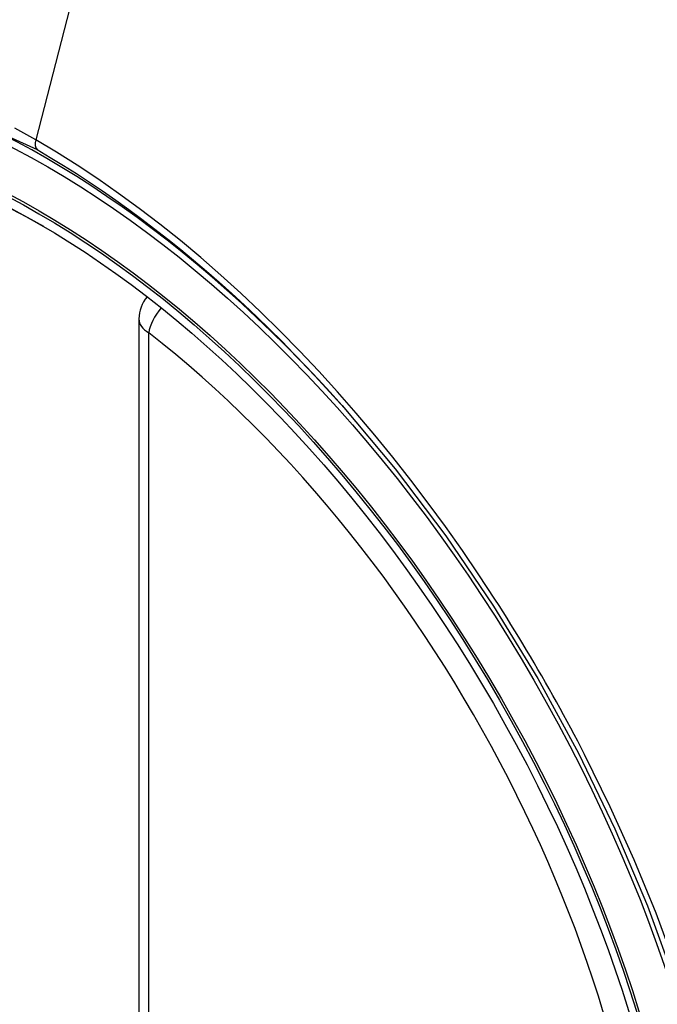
# Model space of a CAD drawing. Header units: inches. Extents: x 18 to 388, y 34 to 188.
# Tile 113 of 136: x 330.692 to 330.917, y 177.686 to 178.032. Entities that reach past the tile are written whole.
import ezdxf

# ---------------------------------------------------------------- set-up
doc = ezdxf.new("R2010")
doc.units = ezdxf.units.IN
doc.header["$MEASUREMENT"] = 0
doc.layers.add('Visible Edges(ANSI)', color=7, linetype='Continuous', lineweight=25)
doc.layers.add('Visible Tangent Edges(ANSI)', color=7, linetype='Continuous', lineweight=25)

msp = doc.modelspace()

# ---------------------------------------------------------------- linework, layer by layer
at = {"layer": 'Visible Edges(ANSI)'}
msp.add_line((330.7344193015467, 177.9268672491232), (330.7344193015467, 177.4421940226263), dxfattribs=at)
at = {"layer": 'Visible Edges(ANSI)', "flags": 128}
msp.add_lwpolyline([(330.8059376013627, 177.8964106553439), (330.824649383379, 177.874134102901), (330.8424980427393, 177.850519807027), (330.8592824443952, 177.825828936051), (330.8748309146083, 177.8003392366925), (330.8890920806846, 177.7741632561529), (330.9019848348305, 177.7474572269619), (330.9134387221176, 177.7203562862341), (330.9233869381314, 177.6929824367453)], dxfattribs=at)
at = {"layer": 'Visible Edges(ANSI)'}
msp.add_arc((330.7462303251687, 177.9268672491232), 0.0118110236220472, 138.7604623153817, 180, dxfattribs=at)
for centre, major_axis, ratio, start_param, end_param in [((330.8074757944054, 177.1991330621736), (-0.6496062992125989, 1.125151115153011), 0.5773502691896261, 5.161526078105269, 5.834048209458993), ((330.7027321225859, 177.7012061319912), (0.1574803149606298, -0.27276390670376), 0.577350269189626, 2.363976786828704, 7.060801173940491)]:
    msp.add_ellipse(centre, major_axis=major_axis, ratio=ratio, start_param=start_param, end_param=end_param, dxfattribs=at)
msp.add_ellipse((330.6992522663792, 177.6991970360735), major_axis=(-0.1599409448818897, 0.2770258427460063), ratio=0.5773502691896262, dxfattribs=at)
at = {"layer": 'Visible Tangent Edges(ANSI)'}
for p, q in [((330.7460231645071, 178.1755542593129), (330.698125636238, 177.9898797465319)), ((330.7378786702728, 177.437372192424), (330.7378786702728, 177.9220454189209))]:
    msp.add_line(p, q, dxfattribs=at)
at = {"layer": 'Visible Tangent Edges(ANSI)', "flags": 128}
for points in [[(330.9264537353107, 177.4510723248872), (330.8998280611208, 177.4129273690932), (330.864033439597, 177.3880486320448), (330.8206824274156, 177.3774951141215), (330.7715424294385, 177.3816940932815), (330.7189921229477, 177.4004443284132), (330.665444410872, 177.4329450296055), (330.6134618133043, 177.4776164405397), (330.5653276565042, 177.5325422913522), (330.5234740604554, 177.5949078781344), (330.4898542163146, 177.6619902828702), (330.4657203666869, 177.7310620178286), (330.4522743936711, 177.7986509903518), (330.4501259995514, 177.8617219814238), (330.459379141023, 177.9171477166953), (330.479666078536, 177.9626039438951), (330.5099295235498, 177.9958100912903), (330.5488736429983, 178.0152746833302), (330.5948405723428, 178.020253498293), (330.6455055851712, 178.0104796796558), (330.698626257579, 177.9864304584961)], [(330.6981256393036, 177.9898797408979), (330.690817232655, 177.993973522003)], [(330.8597479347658, 177.828263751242), (330.8540816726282, 177.8368865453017), (330.8482752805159, 177.8454034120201), (330.8423366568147, 177.8538039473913), (330.836273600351, 177.8620776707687), (330.8300939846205, 177.8702142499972), (330.8238056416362, 177.87820320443), (330.8174164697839, 177.8860341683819), (330.8109342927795, 177.8936967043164), (330.8043663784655, 177.9011813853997), (330.7977128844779, 177.9084905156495), (330.7909761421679, 177.9156223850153), (330.7841599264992, 177.9225725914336), (330.7772681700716, 177.9293368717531), (330.7703046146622, 177.9359108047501), (330.7632731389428, 177.9422900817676), (330.7561775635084, 177.9484703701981), (330.7490217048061, 177.9544473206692), (330.7418131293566, 177.9602130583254), (330.7345681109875, 177.9657534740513), (330.7272963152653, 177.9710626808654), (330.7200069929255, 177.9761352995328), (330.7127092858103, 177.980965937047), (330.705412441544, 177.9855492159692), (330.6981256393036, 177.9898797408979)], [(330.698626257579, 177.9864304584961), (330.7032273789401, 177.983724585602), (330.7078341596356, 177.9809166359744), (330.7124442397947, 177.9780079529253), (330.7170552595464, 177.9749998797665), (330.7216649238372, 177.9718937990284), (330.7262707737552, 177.9686910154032), (330.7308705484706, 177.9653929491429), (330.7354618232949, 177.9620008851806), (330.7400422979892, 177.9585162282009), (330.7446095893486, 177.9549402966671), (330.7491607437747, 177.9512750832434), (330.7536902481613, 177.9475256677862), (330.7581964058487, 177.9436938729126), (330.7626781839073, 177.9397807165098), (330.7671346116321, 177.9357872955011), (330.7715647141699, 177.9317146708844), (330.7759674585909, 177.9275639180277), (330.7803418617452, 177.9233360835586), (330.7846869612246, 177.9190322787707), (330.7890017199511, 177.9146535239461), (330.7932851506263, 177.9102009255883), (330.7975362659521, 177.90567553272), (330.801754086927, 177.9010784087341), (330.8059376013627, 177.8964106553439)], [(330.8912751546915, 177.7736570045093), (330.8900738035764, 177.7759849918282), (330.8888624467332, 177.7783089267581), (330.8876411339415, 177.7806286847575), (330.8864098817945, 177.7829442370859), (330.8851687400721, 177.7852555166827), (330.883917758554, 177.7875624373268), (330.8826569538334, 177.7898649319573), (330.8813862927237, 177.7921629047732), (330.8801058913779, 177.7944563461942), (330.8788157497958, 177.796745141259), (330.8775158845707, 177.7990292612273), (330.8762063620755, 177.8013086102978), (330.8748871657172, 177.8035831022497), (330.8735583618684, 177.8058526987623), (330.8722199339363, 177.8081173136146), (330.8708719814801, 177.810376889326), (330.869514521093, 177.8126313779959), (330.8681475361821, 177.8148806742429), (330.8667710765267, 177.8171246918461), (330.8653852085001, 177.8193634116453), (330.8639899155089, 177.8215967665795), (330.8625852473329, 177.8238246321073), (330.8611712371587, 177.8260469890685), (330.8597479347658, 177.828263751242)], [(330.9234422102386, 177.6989316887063), (330.9164461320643, 177.7178472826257), (330.9087343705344, 177.7366407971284), (330.9003362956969, 177.7552572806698), (330.8912751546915, 177.7736570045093)]]:
    msp.add_lwpolyline(points, dxfattribs=at)
at = {"layer": 'Visible Tangent Edges(ANSI)'}
for centre, major_axis, ratio, start_param, end_param in [((330.70173833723, 177.7006323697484), (-0.1731810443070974, 0.2999583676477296), 0.5773502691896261, 5.055269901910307, 10.65269335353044), ((330.7014101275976, 177.9904486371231), (-0.0024606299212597, -0.0042619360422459), 0.5773502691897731, 5.161112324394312, 6.141288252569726), ((330.7462303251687, 177.9268672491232), (0.0072436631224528, 0.0093289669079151), 0.4708410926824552, 1.514964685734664, 2.428163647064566), ((330.7462303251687, 177.9268672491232), (-0.0118110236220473, -1e-16), 0.577350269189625, 0, 0.7853981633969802), ((330.7016881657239, 177.7006034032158), (0.1505905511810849, -0.2608304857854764), 0.5773502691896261, 5.668550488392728, 8.468616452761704)]:
    msp.add_ellipse(centre, major_axis=major_axis, ratio=ratio, start_param=start_param, end_param=end_param, dxfattribs=at)
for centre, major_axis, ratio in [((330.7023304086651, 177.7009742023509), (0.171107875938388, -0.296367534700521), 0.5773502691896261), ((330.6993561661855, 177.6992570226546), (-0.1626954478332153, 0.2817967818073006), 0.577350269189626), ((330.6992522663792, 177.6991970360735), (0.1620986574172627, -0.2807631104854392), 0.5773502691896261)]:
    msp.add_ellipse(centre, major_axis=major_axis, ratio=ratio, dxfattribs=at)

doc.saveas('drawing.dxf')
